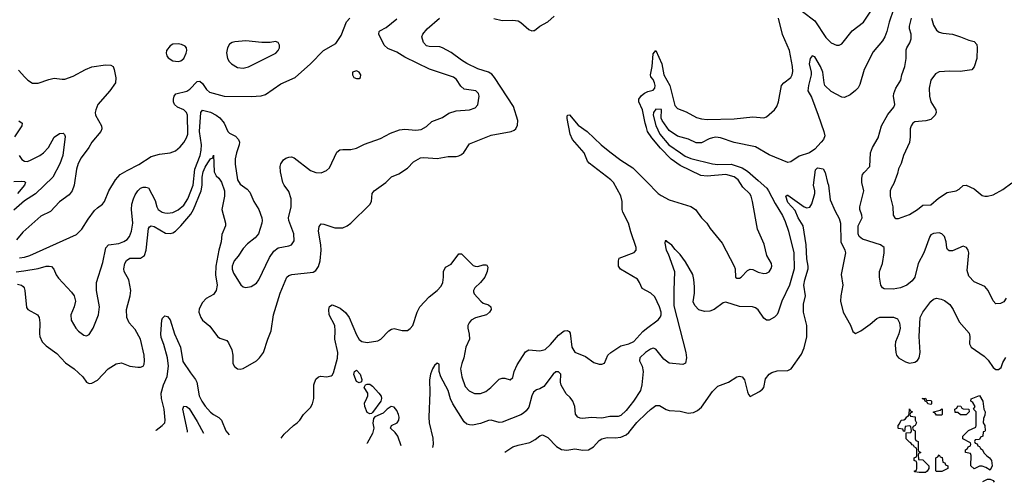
# Model space of a CAD drawing. Header units: inches. Extents: x 1694797 to 1849917, y 907313 to 1017959.
# Tile 133 of 256: x 1745354 to 1752654, y 911168 to 914598. Entities that reach past the tile are written whole.
import ezdxf

# ---------------------------------------------------------------- set-up
doc = ezdxf.new("R2010")
doc.units = ezdxf.units.IN
doc.header["$MEASUREMENT"] = 0
doc.layers.add('B7941', color=7, linetype='Continuous')
doc.layers.add('B7951', color=7, linetype='Continuous')

msp = doc.modelspace()

# ---------------------------------------------------------------- linework, layer by layer
at = {"layer": 'B7941', "color": 5}
for points, elevation in [([(1745329.2, 912729.2), (1745384.4, 912735.6), (1745490, 912752.4), (1745550.2, 912770.2), (1745571.9, 912771.9), (1745590, 912767), (1745607.3, 912747.3), (1745625.4, 912705.4), (1745641.3, 912681.3), (1745738.3, 912578.3), (1745759.1, 912550), (1745768.2, 912510), (1745757.6, 912470), (1745733.1, 912410), (1745736.5, 912370), (1745770, 912310.6), (1745790, 912288), (1745830, 912259.1), (1745850, 912254.8), (1745870, 912264.7), (1745899.5, 912310), (1745938.9, 912410), (1745945.1, 912470), (1745924, 912590), (1745924.2, 912650), (1745970, 912798.8), (1745993, 912907), (1746011.5, 912928.5), (1746090, 912938.9), (1746127.4, 912952.6), (1746151.4, 912968.6), (1746168.9, 912991.1), (1746184.1, 913030), (1746194.2, 913090), (1746183.4, 913190), (1746186, 913230), (1746196.8, 913270), (1746210, 913298.7), (1746230, 913330.3), (1746250.7, 913349.3), (1746270, 913356.2), (1746290, 913356.9), (1746310, 913350.3), (1746357.8, 913257.8), (1746370.2, 913210), (1746381.5, 913190), (1746410, 913171), (1746430, 913165.5), (1746450, 913162.9), (1746490, 913169), (1746530, 913187.4), (1746570, 913222), (1746599.6, 913270), (1746639.1, 913370), (1746653.9, 913490), (1746691.3, 913590), (1746700.6, 913630), (1746702.8, 913670), (1746686.9, 913770), (1746697.8, 913910), (1746710, 913926.3), (1746770, 913911.3), (1746811.4, 913891.4), (1746838.6, 913870), (1746870.2, 913830), (1746896.4, 913770), (1746910, 913756.4), (1746953.5, 913733.5), (1746975.8, 913710), (1746982.6, 913690), (1746981.7, 913670), (1746960.9, 913610), (1746952.7, 913567.2), (1746952.7, 913527.3), (1746968.7, 913410), (1746990, 913379.6), (1747040.7, 913340.7), (1747060.2, 913320.3), (1747090.4, 913250), (1747126.4, 913190), (1747148.7, 913130), (1747152.2, 913110), (1747148.8, 913090), (1747124.9, 913010), (1747099.5, 912980.5), (1747043.7, 912936.3), (1747010, 912902), (1746974.3, 912845.7), (1746945.1, 912810), (1746929.5, 912770), (1746929.5, 912749.5), (1746938.8, 912718.8), (1746992.9, 912632.9), (1747010, 912618), (1747030, 912612.7), (1747070, 912618.7), (1747110, 912644.9), (1747127.3, 912670), (1747205.5, 912834.5), (1747237.9, 912882.1), (1747270, 912906.9), (1747350, 912920.9), (1747370, 912928.8), (1747390, 912958), (1747386.9, 913010), (1747348.4, 913110), (1747347.3, 913130), (1747366, 913210), (1747367.4, 913270), (1747350, 913324.5), (1747314.3, 913370), (1747304.7, 913390), (1747287, 913470), (1747284.5, 913510), (1747289.5, 913530), (1747310, 913558.8), (1747327.7, 913572.3), (1747350, 913579.1), (1747370, 913580.7), (1747390, 913574), (1747510, 913479.1), (1747550, 913464.9), (1747590, 913462), (1747630, 913480.7), (1747650, 913498.8), (1747704.9, 913615.1), (1747728, 913632), (1747750, 913636.4), (1747810, 913635.3), (1747850, 913645.3), (1747910, 913676.4), (1748030, 913717.1), (1748103.3, 913756.7), (1748170, 913781.1), (1748210, 913785.7), (1748290, 913779.3), (1748330, 913783), (1748370, 913807.3), (1748410, 913844), (1748490, 913872.7), (1748535.8, 913904.2), (1748590, 913923.1), (1748690, 913930.3), (1748730, 913944.9), (1748750, 913967.3), (1748760.8, 914030), (1748755.5, 914050), (1748735.1, 914070), (1748650, 914083.8), (1748625.9, 914105.9), (1748593.5, 914153.5), (1748570.8, 914170.8), (1748391.4, 914231.4), (1748210, 914320.5), (1748150, 914356.2), (1748084.4, 914384.4), (1748057.4, 914410), (1748017.6, 914490), (1748019.5, 914510), (1748025.2, 914514.8), (1748070, 914539.6), (1748150, 914604.6)], 840), ([(1745338.4, 912638.3), (1745368.2, 912630), (1745379.7, 912619.7), (1745387.2, 912610), (1745391.7, 912590), (1745404.8, 912464.8), (1745414, 912450), (1745486, 912410), (1745498.9, 912390), (1745504.7, 912350), (1745500.2, 912270), (1745503.1, 912250), (1745521.1, 912210), (1745550, 912181.1), (1745630, 912122), (1745694.9, 912054.9), (1745758.7, 912010), (1745821.6, 911950), (1745850, 911910.8), (1745870, 911900.7), (1745890, 911903.8), (1745930, 911924.9), (1746010, 912008.8), (1746070, 912047), (1746110, 912054.4), (1746171.3, 912030), (1746230, 912022.4), (1746250, 912023), (1746268.7, 912030), (1746276.9, 912043.1), (1746280.5, 912070), (1746276.1, 912110), (1746248.9, 912230), (1746210, 912302), (1746166.9, 912350), (1746147.6, 912390), (1746147, 912450), (1746173.6, 912550), (1746177, 912590), (1746163.4, 912670), (1746129.8, 912730), (1746126.9, 912750), (1746134.6, 912790), (1746146.3, 912813.7), (1746170, 912829.3), (1746249, 912831), (1746278.9, 912850), (1746291.2, 912888.8), (1746309.2, 913050.8), (1746317, 913063), (1746330, 913070.2), (1746350, 913063.9), (1746434.8, 913014.8), (1746470, 913012), (1746490, 913017.5), (1746510, 913031), (1746550, 913070.9), (1746623.5, 913156.5), (1746642.6, 913190), (1746698.5, 913330), (1746706.7, 913370), (1746708, 913430), (1746715.5, 913470), (1746730, 913505.2), (1746750, 913537.7), (1746770, 913565.5), (1746785.6, 913574.4), (1746790, 913594.8), (1746795.6, 913470), (1746810, 913439.6), (1746830, 913422.3), (1746850, 913393.7), (1746872.8, 913330), (1746872.9, 913290), (1746853.7, 913190), (1746880.3, 913090), (1746880.3, 913070), (1746853.8, 913006.2), (1746846.8, 912950), (1746830.8, 912889.2), (1746809.6, 912770), (1746806.8, 912706.8), (1746819.1, 912630), (1746811.8, 912590), (1746790, 912561.5), (1746737.6, 912530), (1746710, 912502.4), (1746684.7, 912455.3), (1746683.2, 912430), (1746696.5, 912390), (1746709.2, 912370), (1746765.1, 912325.1), (1746819.5, 912250), (1746837.2, 912237.2), (1746890, 912218.5), (1746903.2, 912203.2), (1746926.9, 912150), (1746934.8, 912110), (1746935.4, 912050), (1746946.1, 912026.1), (1746970, 912009.3), (1746990, 912007.8), (1747010, 912013), (1747109.6, 912070), (1747132.8, 912090), (1747161.5, 912130), (1747193, 912230), (1747218.4, 912290), (1747235.8, 912410), (1747284.4, 912570), (1747335.8, 912690), (1747350, 912702.3), (1747370.6, 912709.4), (1747530, 912725.5), (1747550, 912738), (1747570, 912768.8), (1747581.9, 912810), (1747589, 912890), (1747586.6, 912930), (1747569, 913031), (1747575.6, 913064.4), (1747590, 913083.8), (1747610, 913083.1), (1747690, 913054.3), (1747750, 913054.6), (1747782, 913070), (1747809.8, 913090.2), (1747951.2, 913228.8), (1747962.9, 913250), (1747968.3, 913310), (1747982.6, 913330), (1748069.8, 913390.1), (1748110, 913433.4), (1748165.6, 913454.4), (1748230, 913498), (1748275, 913545), (1748326.9, 913573.1), (1748350, 913577), (1748450, 913569.4), (1748530, 913584.2), (1748590, 913583.6), (1748610, 913587.8), (1748630, 913598), (1748646.5, 913613.5), (1748690, 913676.5), (1748850, 913742.4), (1748998, 913770), (1749020.7, 913779.3), (1749032.7, 913790), (1749044.1, 913815.9), (1749047.3, 913850), (1749015.2, 913955.2), (1748874.4, 914170), (1748853.8, 914193.8), (1748830, 914209.9), (1748750, 914233.6), (1748670, 914272.8), (1748630, 914297), (1748554.2, 914354.2), (1748490, 914389.9), (1748470, 914396.5), (1748390, 914399), (1748370, 914403.5), (1748346.8, 914430), (1748335.8, 914470), (1748344.2, 914490), (1748375.1, 914530), (1748467.7, 914610)], 820), ([(1745351.8, 912831.8), (1745390, 912838.4), (1745430, 912850.9), (1745774.4, 913005.6), (1745816, 913044), (1745860.7, 913119.3), (1745910, 913182.4), (1745930, 913203.1), (1745968.6, 913231.4), (1745983.6, 913250), (1746015.4, 913330), (1746063.5, 913410), (1746099.8, 913450), (1746150, 913480.9), (1746236.3, 913523.7), (1746330, 913584.7), (1746390, 913600.3), (1746470, 913610.3), (1746510, 913625.7), (1746544.6, 913655.4), (1746570, 913687.2), (1746590, 913721.1), (1746599.9, 913750), (1746598.4, 913890), (1746589.9, 913909.9), (1746570, 913928.7), (1746524.7, 913950), (1746502.3, 913970), (1746494, 913990), (1746494, 914010), (1746498.5, 914030), (1746512.6, 914047.4), (1746592.2, 914067.8), (1746616.7, 914083.3), (1746670, 914139), (1746690, 914142.8), (1746710, 914125.7), (1746740, 914080), (1746760.9, 914060.9), (1746870, 914031.3), (1747071, 914029), (1747145.4, 914034.6), (1747176.4, 914043.6), (1747290, 914121.3), (1747396, 914170), (1747509.7, 914270.3), (1747606.6, 914370), (1747698, 914422), (1747738, 914482), (1747777.7, 914582.3), (1747803, 914610)], 860), ([(1748870, 914606.2), (1748930, 914592.6), (1749010, 914595.6), (1749049.1, 914589.1), (1749070, 914578.4), (1749130, 914526), (1749150, 914516.3), (1749163.2, 914516.8), (1749170, 914517.3), (1749209.7, 914550.3), (1749270, 914581.6), (1749316.3, 914623.7)], 820), ([(1745344.5, 914224.5), (1745391.5, 914171.5), (1745413.4, 914150), (1745450, 914128.5), (1745490, 914127), (1745570, 914155.8), (1745610, 914165.5), (1745670, 914156.3), (1745690, 914158), (1745750, 914180.4), (1745841.2, 914230), (1745890, 914248.4), (1745990, 914263.8), (1746030, 914262), (1746046.8, 914250), (1746055.5, 914230), (1746068.2, 914168.2), (1746064.9, 914130), (1746023.1, 914070), (1745934.4, 913970), (1745918, 913930), (1745914.9, 913910), (1745916.5, 913890), (1745960.9, 913810), (1745963.6, 913790), (1745956.9, 913770), (1745890.3, 913690), (1745866.5, 913650), (1745810, 913575.1), (1745787.2, 913532.8), (1745775.5, 913490), (1745759, 913370), (1745743.6, 913330), (1745721.6, 913298.4), (1745650, 913247.6), (1745583.7, 913176.3), (1745510, 913142.2), (1745377.2, 913022.8), (1745330, 912966.4)], 860), ([(1750000, 913799.2), (1749990.7, 913830), (1749972.1, 913930), (1749943.6, 913990), (1749944.8, 914010), (1749963.8, 914036.2), (1749986.1, 914053.9), (1750000, 914061.4)], 780), ([(1745347.9, 913847.9), (1745372.2, 913830), (1745368.9, 913810), (1745316.1, 913730)], 840), ([(1750000, 912588.1), (1749970, 912604.7), (1749949.8, 912650), (1749933.6, 912673.6), (1749807.8, 912747.8), (1749794.3, 912770), (1749792.4, 912810), (1749798.7, 912830), (1749908.5, 912871.6), (1749924.2, 912890), (1749925.4, 912910), (1749885.4, 913025.4), (1749868.8, 913090), (1749826.2, 913170), (1749820.9, 913190), (1749820.8, 913250), (1749810, 913291.6), (1749755.5, 913390), (1749736.1, 913410), (1749575, 913535), (1749563.1, 913550), (1749538.9, 913610), (1749453.3, 913710), (1749434.4, 913750), (1749414.2, 913865.8), (1749413.6, 913886.4), (1749418, 913890), (1749430, 913892.4), (1749494.9, 913814.9), (1749560.3, 913770), (1749665.8, 913670), (1749730, 913617.5), (1749810, 913555.5), (1749900, 913500), (1750000, 913399.2)], 780), ([(1745350.2, 913590.1), (1745370, 913560.9), (1745389.5, 913549.5), (1745410, 913547.9), (1745430, 913553.4), (1745503.1, 913590), (1745529.8, 913610), (1745568.7, 913650), (1745610, 913726.4), (1745650, 913754.9), (1745675.6, 913755.6), (1745687, 913747), (1745692.4, 913732.4), (1745673.6, 913590), (1745651.8, 913528.2), (1745599.8, 913430), (1745471.8, 913308.2), (1745390, 913254), (1745310, 913185.5)], 840), ([(1745310, 913397.4), (1745370, 913401.5), (1745390, 913397.6), (1745397.6, 913390), (1745391.1, 913370), (1745336.8, 913310)], 820), ([(1747292.2, 911495.2), (1747314.1, 911525.8), (1747383.7, 911590), (1747411, 911609), (1747430, 911628), (1747458.7, 911670), (1747510, 911722.3), (1747524.1, 911750), (1747535.3, 911790), (1747535.3, 911890), (1747550, 911932.7), (1747569.8, 911950.2), (1747586.1, 911953.9), (1747630, 911951.4), (1747662.7, 911957.3), (1747670, 911961.3), (1747681, 911979), (1747710.7, 912089.3), (1747712.7, 912130), (1747689.4, 912230), (1747692.6, 912290), (1747689.4, 912330), (1747648.9, 912410), (1747646.3, 912450), (1747650, 912471), (1747670, 912484), (1747690, 912477.1), (1747730, 912458.3), (1747770, 912427.2), (1747796.2, 912390), (1747850, 912261.7), (1747870, 912227.4), (1747890, 912213.1), (1747930, 912205.7), (1748010, 912217.1), (1748032.7, 912230), (1748090, 912290.6), (1748110, 912303), (1748130, 912308), (1748190, 912294.9), (1748230, 912294.9), (1748250, 912308), (1748270, 912330.6), (1748300.8, 912430), (1748321.5, 912470), (1748390, 912543.1), (1748450, 912590.3), (1748477.8, 912622.2), (1748490.8, 912650), (1748496.8, 912690), (1748496.4, 912730), (1748510, 912764), (1748554, 912786), (1748610, 912862), (1748630, 912862), (1748716.4, 912776.4), (1748730, 912770.2), (1748750, 912769.1), (1748790, 912780.3), (1748810, 912780.7), (1748817.1, 912777.1), (1748824, 912764), (1748819.1, 912730), (1748802, 912690), (1748770.7, 912649.3), (1748728.9, 912610), (1748718.7, 912590), (1748719.3, 912579.3), (1748724.4, 912564.4), (1748772.7, 912510), (1748790, 912497), (1748830, 912483.1), (1748848, 912470), (1748850.3, 912450), (1748838, 912430), (1748814.9, 912410), (1748732.5, 912387.5), (1748702.4, 912370), (1748686.4, 912350), (1748677.6, 912330), (1748677, 912310), (1748687.2, 912267.2), (1748688, 912230), (1748660.9, 912170), (1748648, 912090), (1748631.8, 912050), (1748623.2, 912010), (1748631, 911950), (1748657.9, 911877.9), (1748686.5, 911846.5), (1748726.9, 911826.9), (1748770, 911826.2), (1748810, 911842.5), (1748847, 911870), (1748910, 911932.9), (1748930, 911940.9), (1748950, 911939.5), (1748990, 911927.2), (1749010, 911945.3), (1749020.7, 911990), (1749041.7, 912038.3), (1749103.4, 912136.6), (1749130, 912150.2), (1749210, 912142), (1749250, 912152.6), (1749290, 912189.1), (1749350, 912259.6), (1749390, 912290.2), (1749413.1, 912293.1), (1749426.8, 912286.8), (1749434.7, 912274.7), (1749447.8, 912170), (1749470, 912133.1), (1749550, 912100.3), (1749610, 912056.4), (1749650, 912043.8), (1749670, 912043), (1749690, 912050.8), (1749715.6, 912110), (1749737.3, 912130), (1749810, 912180.9), (1749870, 912194.8), (1749907.9, 912212.1), (1749973, 912287), (1750000, 912307.3)], 780), ([(1746365.6, 911553.3), (1746365.9, 911554.1), (1746411.5, 911588.5), (1746429.8, 911610), (1746431.7, 911628.3), (1746425.4, 911710), (1746404.9, 911790), (1746402.3, 911830), (1746420.7, 911890), (1746447, 911953), (1746457.8, 912030), (1746449.9, 912090), (1746424, 912190), (1746403, 912243), (1746400.5, 912270), (1746408.5, 912371.5), (1746414.2, 912385.8), (1746430, 912403.1), (1746450, 912398.3), (1746470, 912374), (1746501.9, 912270), (1746547, 912170), (1746564.8, 912064.8), (1746619.5, 911979.5), (1746657.8, 911930), (1746667, 911910), (1746683.6, 911810), (1746705, 911770), (1746730, 911732.6), (1746770, 911687.4), (1746790, 911670.3), (1746830, 911648.7), (1746849.3, 911629.3), (1746882.7, 911550), (1746907.9, 911519.3)], 780), ([(1750000, 912134.6), (1749993.7, 912130), (1749952.8, 912090), (1749948.2, 912070), (1749968.6, 912030), (1749976.8, 911990), (1749966.4, 911890), (1749955.6, 911850), (1749904.8, 911770), (1749850, 911701.8), (1749810, 911664.4), (1749790, 911655.5), (1749730, 911656.3), (1749670, 911644.8), (1749590, 911647.5), (1749530, 911640.3), (1749510, 911642.6), (1749491.6, 911651.6), (1749474.4, 911674.4), (1749468.9, 911730), (1749455.8, 911770), (1749436.1, 911796.1), (1749404.7, 911824.7), (1749368.6, 911888.6), (1749363.9, 911910), (1749364.9, 911970), (1749350, 911986.4), (1749330, 911986.7), (1749309.8, 911970), (1749241.1, 911878.9), (1749210, 911860.2), (1749185.4, 911854.6), (1749162.7, 911837.3), (1749149.9, 911810.1), (1749130, 911724.9), (1749110, 911696.9), (1749090, 911681.3), (1749070, 911669.2), (1748930, 911613.4), (1748910, 911610.4), (1748850, 911628.7), (1748830, 911625.7), (1748770, 911603.6), (1748710, 911592.9), (1748690, 911593.1), (1748670, 911599.5), (1748650, 911615.8), (1748565.1, 911750), (1748548, 911788), (1748530, 911848.4), (1748477.3, 911950), (1748464.4, 911990), (1748463.6, 912043.6), (1748450, 912050.6), (1748430, 912034), (1748415.1, 912010), (1748399.6, 911970), (1748392.7, 911927.3), (1748394.1, 911834.1), (1748387.1, 911650), (1748390.9, 911610), (1748416.1, 911496.1), (1748419.4, 911450), (1748415.8, 911425.3)], 760), ([(1746597.8, 911538.7), (1746598.3, 911550), (1746564.8, 911710), (1746570, 911733), (1746590, 911731.4), (1746610, 911714.7), (1746670, 911618), (1746716.6, 911531.3)], 760), ([(1748182.9, 911439.7), (1748158.3, 911510), (1748138.3, 911538.3), (1748102.8, 911570), (1748111.3, 911590), (1748152.4, 911610), (1748164.4, 911630), (1748166.4, 911650), (1748163.1, 911670), (1748150, 911700.7), (1748130, 911724.9), (1748108, 911730), (1748078, 911710), (1748050, 911682), (1747987.3, 911652.7), (1747978, 911642), (1747973.2, 911606.8), (1747978.7, 911570), (1747969.8, 911530), (1747930, 911458.7), (1747927.6, 911455.5)], 760), ([(1748950.2, 911392.3), (1749010, 911430.2), (1749050, 911444.6), (1749136.8, 911463.2), (1749174.9, 911485.1), (1749210, 911513.4), (1749230, 911519.3), (1749270, 911501.3), (1749333.6, 911433.6), (1749370, 911411.5), (1749410, 911406.4), (1749470, 911416.5), (1749530, 911406.3), (1749570, 911409), (1749607.6, 911430), (1749650, 911477.8), (1749670, 911490.2), (1749710, 911499.4), (1749770, 911498.3), (1749810, 911502.7), (1749850, 911519.2), (1749870, 911537.1), (1749930, 911612.7), (1750000, 911680.2)], 740)]:
    msp.add_lwpolyline(points, dxfattribs=dict(at, elevation=elevation))
for points, elevation in [([(1746530, 914418.4), (1746490, 914415.6), (1746470, 914404.5), (1746443.1, 914370), (1746440.4, 914350), (1746445.5, 914330), (1746455.8, 914315.8), (1746490, 914292.7), (1746530, 914287.2), (1746550, 914293), (1746570, 914310.7), (1746589.5, 914350), (1746594, 914370), (1746592, 914390), (1746582, 914402), (1746553.8, 914413.8)], 880), ([(1747030, 914440.7), (1746950, 914434.5), (1746930, 914429.3), (1746910, 914417.2), (1746894, 914390), (1746888.2, 914351.8), (1746895.5, 914310), (1746907.5, 914287.5), (1746924.9, 914270), (1746970, 914243.1), (1747010, 914239.6), (1747050, 914247.8), (1747253.6, 914350), (1747271.5, 914370), (1747280.7, 914390), (1747280.9, 914410), (1747270, 914429), (1747250, 914436), (1747210, 914429.4), (1747150.5, 914429.5)], 880), ([(1747850, 914219), (1747822, 914210), (1747821, 914190), (1747832, 914170), (1747850, 914161), (1747870, 914162.8), (1747882, 914170), (1747884, 914190), (1747870, 914208.7)], 860), ([(1747870, 911904.5), (1747850, 911915.6), (1747831.5, 911968.5), (1747836.2, 911990), (1747850, 911999.5), (1747877.3, 911970), (1747890.4, 911930), (1747887.3, 911912.7)], 760), ([(1747950, 911675.3), (1747930, 911686.6), (1747912.7, 911730), (1747910, 911754), (1747929, 911791), (1747935.3, 911810), (1747935.3, 911830), (1747909, 911871), (1747918, 911890), (1747930, 911894.8), (1747950, 911894.9), (1747970, 911880.7), (1748018, 911830), (1748034, 911806), (1748036, 911790), (1748030.9, 911769.1), (1747970, 911686), (1747962, 911678)], 760)]:
    msp.add_lwpolyline(points, close=True, dxfattribs=dict(at, elevation=elevation))
at = {"layer": 'B7951', "color": 5}
for points, elevation in [([(1751865, 914770), (1751799.8, 914580.2), (1751783.7, 914510), (1751768.8, 914471.2), (1751750, 914441.2), (1751680.9, 914359.1), (1751615.6, 914230), (1751583.5, 914116.5), (1751570, 914092.2), (1751550, 914072), (1751510, 914041.3), (1751470, 914020.5), (1751450, 914023), (1751370, 914065.3), (1751323.8, 914110), (1751317.1, 914130), (1751308.5, 914210), (1751291.6, 914250), (1751250, 914323), (1751230, 914330.6), (1751213.3, 914310), (1751207.6, 914270), (1751221.6, 914210), (1751221.9, 914190), (1751201.6, 914110), (1751198.3, 914070), (1751223.3, 914023.3), (1751274.1, 913890), (1751317, 913770), (1751322.3, 913737.7), (1751313.2, 913710), (1751296.2, 913690), (1751250, 913639.3), (1751210, 913610.2), (1751132.6, 913587.4), (1751070, 913543), (1751050, 913539.1), (1750910, 913596.2), (1750810, 913655.9), (1750650, 913687.3), (1750550, 913723.2), (1750514, 913726), (1750490, 913722), (1750465.9, 913714.1), (1750410, 913684.1), (1750370, 913684.4), (1750311.4, 913711.4), (1750230, 913734.8), (1750170, 913775.4), (1750117.6, 913850), (1750108.9, 913868.9), (1750111.4, 913931.4), (1750070, 913935), (1750052.3, 913910), (1750050.7, 913889.3), (1750070, 913814.3), (1750099.2, 913750), (1750167.2, 913670), (1750252.7, 913610), (1750287.3, 913587.3), (1750328.9, 913570), (1750490, 913529.3), (1750530, 913525.2), (1750630, 913525.9), (1750710, 913499.4), (1750750, 913474.8), (1750830, 913406.8), (1750892.1, 913350), (1750906.2, 913330), (1750954.5, 913234.5), (1751010, 913146), (1751030, 913102.9), (1751054.4, 913030), (1751094, 912870), (1751094.9, 912750), (1751061.2, 912630), (1751003.9, 912510), (1750978.3, 912430), (1750970, 912413.4), (1750950, 912393), (1750910, 912370.7), (1750890, 912371), (1750870, 912386), (1750830, 912446.8), (1750810, 912460.7), (1750788, 912468), (1750690, 912472.2), (1750590, 912503.8), (1750570, 912499.3), (1750502, 912450), (1750470, 912437.3), (1750430, 912433.8), (1750390, 912448.1), (1750359.5, 912479.5), (1750346.8, 912506.8), (1750356.2, 912570), (1750357.7, 912617.7), (1750352.9, 912672.9), (1750344.3, 912710), (1750290, 912802.6), (1750250, 912858.4), (1750214.3, 912894.3), (1750190, 912926.7), (1750154.8, 912950), (1750150, 912958), (1750140.4, 912959.6), (1750138, 912942), (1750147.2, 912890), (1750162.7, 912862.7), (1750208.3, 912730), (1750202.6, 912590), (1750203.7, 912476.3), (1750292.7, 912130), (1750298, 912090), (1750289.6, 912050.4), (1750270, 912041.6), (1750170, 912052.1), (1750130, 912081.5), (1750070, 912154.6), (1750050, 912162), (1750030, 912156.5), (1750000, 912134.6)], 760), ([(1751158.6, 914658.6), (1751248.8, 914588.8), (1751330, 914467), (1751370, 914425.7), (1751410, 914410.3), (1751430, 914410.4), (1751450, 914418.4), (1751525.2, 914514.8), (1751610, 914579.3), (1751684.7, 914690)], 780), ([(1750000, 914061.4), (1750010, 914066.8), (1750050, 914075.6), (1750063.5, 914090), (1750065, 914110), (1750060.2, 914130), (1750050, 914155.3), (1750034, 914174), (1750029.7, 914190), (1750043, 914250), (1750050, 914344), (1750070, 914370.3), (1750114.6, 914270), (1750130.5, 914190), (1750173.5, 914110), (1750210, 913962.4), (1750230, 913940.3), (1750295.9, 913915.9), (1750372.8, 913872.8), (1750410, 913862), (1750450, 913857.1), (1750650, 913863.6), (1750790, 913878), (1750870, 913870.3), (1750890, 913877.1), (1750949.7, 913930.3), (1750966.6, 913953.4), (1750980.7, 913990), (1751003, 914110), (1751018.4, 914130), (1751071.1, 914170), (1751082, 914190), (1751086.1, 914213.9), (1751084.5, 914250), (1751062.3, 914370), (1751009.1, 914489.1), (1750979.9, 914610)], 780), ([(1752667.3, 912532.7), (1752650, 912506), (1752625.6, 912494.4), (1752590, 912490.8), (1752570, 912514), (1752533.7, 912590), (1752510, 912619.1), (1752430, 912655.5), (1752390, 912697.3), (1752379.6, 912739.6), (1752390.3, 912870), (1752384.9, 912890), (1752372.4, 912910), (1752350, 912918.7), (1752270, 912884.6), (1752244.2, 912884.2), (1752233.1, 912893.1), (1752226.9, 912906.9), (1752223.1, 912950), (1752210.2, 912990.2), (1752190, 913010.5), (1752170, 913018), (1752130, 913013), (1752110, 913002), (1752101.6, 912990), (1752056.2, 912870), (1752016.4, 912790), (1751991.5, 912690), (1751970, 912661.7), (1751931.6, 912630), (1751884, 912610), (1751830, 912599.5), (1751762, 912602), (1751750, 912611), (1751739.1, 912630), (1751728.2, 912690), (1751728, 912730), (1751750.6, 912790), (1751764.2, 912870), (1751763.8, 912910), (1751734.8, 912930), (1751601.6, 912970), (1751578, 912990), (1751569.2, 913010), (1751570.2, 913070), (1751599.3, 913130), (1751596.8, 913150), (1751582.2, 913190), (1751582.7, 913210), (1751613, 913330), (1751598.8, 913390), (1751596.4, 913423.6), (1751603.6, 913450), (1751613.7, 913466.3), (1751657, 913510), (1751662.3, 913610), (1751677.7, 913650), (1751718.9, 913721.1), (1751744.3, 913810), (1751790, 913894.2), (1751833.8, 913950), (1751843.2, 913970), (1751832.4, 914030), (1751835.8, 914050), (1751850, 914089.4), (1751886.4, 914150), (1751894, 914190), (1751915.6, 914250), (1751927.2, 914310), (1751926.6, 914373.4), (1751930.6, 914390), (1751953.4, 914426.6), (1751963.4, 914456.6), (1751963.7, 914490), (1751951.8, 914530), (1751951.5, 914550), (1751965.7, 914610)], 760), ([(1752113.8, 914610), (1752130, 914557.1), (1752150, 914521.1), (1752170, 914505.4), (1752197.1, 914497.1), (1752270.1, 914490.1), (1752330, 914471.8), (1752390, 914446.7), (1752430, 914436.5), (1752450, 914413.4), (1752453.4, 914390), (1752449.2, 914310), (1752430, 914249.5), (1752412.6, 914227.4), (1752326.1, 914213.9), (1752250, 914217.3), (1752170, 914212.4), (1752143.1, 914196.9), (1752108.1, 914150), (1752096.5, 914090), (1752099.5, 914030), (1752110.3, 913990), (1752145.5, 913930), (1752148, 913910), (1752141.6, 913890), (1752110, 913858), (1752072, 913847.9), (1751990, 913840.5), (1751976.4, 913830), (1751962.3, 913810), (1751956.9, 913790), (1751956.9, 913730), (1751951.3, 913688.7), (1751906.3, 913590), (1751889.3, 913530.7), (1751870, 913492), (1751862.6, 913457.4), (1751835.5, 913384.5), (1751813.8, 913350), (1751807.6, 913330), (1751806.5, 913290), (1751827, 913210), (1751828.7, 913150), (1751842, 913130), (1751850, 913124.9), (1751870, 913123.1), (1751950, 913152.8), (1752010, 913190.2), (1752050, 913223.8), (1752110, 913225.2), (1752165.3, 913274.7), (1752230, 913316.5), (1752296.2, 913330), (1752318.3, 913341.7), (1752350, 913368.5), (1752370, 913370.5), (1752430, 913343.8), (1752490, 913294.9), (1752510, 913288.7), (1752530, 913288.7), (1752570, 913300.3), (1752642, 913338), (1752710, 913388.7)], 780), ([(1750000, 913399.2), (1750088.5, 913310), (1750110, 913293.7), (1750170, 913262), (1750330, 913213.4), (1750364, 913190), (1750408.2, 913130), (1750448.2, 913090), (1750474.4, 913050), (1750561.8, 912941.8), (1750650.4, 912770), (1750657.6, 912750), (1750660.5, 912690), (1750670, 912680.5), (1750690, 912682), (1750703.7, 912690), (1750750, 912738), (1750770, 912748.5), (1750790, 912747.2), (1750830, 912727.1), (1750870, 912717.3), (1750890, 912719.6), (1750910.7, 912729.3), (1750926.1, 912753.9), (1750929.7, 912770), (1750927.1, 912790), (1750894.5, 912850), (1750873, 912933), (1750824.1, 913044.1), (1750788, 913250), (1750776.8, 913290), (1750766.8, 913306.8), (1750715.6, 913355.6), (1750680.9, 913410), (1750650, 913433.1), (1750589.9, 913449.9), (1750450, 913437.7), (1750402.9, 913442.9), (1750250, 913516.8), (1750183.6, 913563.6), (1750104.8, 913644.8), (1750041.1, 913721.1), (1750009.1, 913769.1), (1750000, 913799.2)], 780), ([(1750000, 911680.2), (1750030, 911709.1), (1750070, 911736.9), (1750098, 911738), (1750147.5, 911707.5), (1750170, 911699.6), (1750250, 911694.6), (1750310, 911681.6), (1750350, 911684.9), (1750380.1, 911699.9), (1750410, 911724.9), (1750490, 911840.7), (1750530, 911881), (1750609.1, 911910.9), (1750670, 911951.3), (1750690, 911956), (1750710, 911950.8), (1750726.9, 911926.9), (1750750, 911838), (1750758, 911818), (1750770, 911804), (1750839.3, 911840.7), (1750861.2, 911858.8), (1750870, 911872), (1750884.2, 911935.8), (1750910, 911970.6), (1750930, 911983), (1750970, 911995.5), (1751050, 911996.3), (1751073.2, 912010), (1751150, 912118.8), (1751170, 912166), (1751190, 912246), (1751189.3, 912330), (1751165.5, 912430), (1751166.2, 912490), (1751180.1, 912550), (1751168.4, 912630), (1751175.4, 912670), (1751199, 912750), (1751199.3, 912770), (1751190, 912824), (1751184.5, 912930), (1751161.6, 913070), (1751125.8, 913130), (1751102.7, 913182.7), (1751050, 913242.6), (1751034, 913290), (1751042.9, 913297.1), (1751050, 913296.4), (1751170, 913211.7), (1751190, 913203.1), (1751212.5, 913207.5), (1751226.4, 913233.6), (1751249.8, 913310), (1751249.8, 913330), (1751238.4, 913370), (1751254, 913486), (1751270, 913498.8), (1751310, 913491.3), (1751325.4, 913465.4), (1751342, 913390), (1751350.3, 913370.3), (1751363.6, 913263.6), (1751398.8, 913178.8), (1751430, 913123.7), (1751439.6, 913090), (1751441.7, 912950), (1751471.8, 912890), (1751476.4, 912870), (1751443.9, 912710), (1751456.5, 912630), (1751441.2, 912550), (1751439.1, 912510), (1751459.2, 912430), (1751512.5, 912332.5), (1751530, 912286), (1751550, 912270.3), (1751590, 912291.3), (1751659.8, 912340.2), (1751710, 912383.2), (1751730, 912393.2), (1751831.7, 912391.7), (1751861.3, 912381.3), (1751878, 912350), (1751882.7, 912310), (1751872.3, 912270), (1751847.2, 912210), (1751844.3, 912184.3), (1751850, 912131.3), (1751855.3, 912110), (1751870, 912090.4), (1751920.2, 912060.2), (1751950, 912052.6), (1751990, 912059.6), (1752010, 912070.3), (1752023.1, 912090), (1752030.5, 912129.5), (1752021.8, 912250), (1752030.8, 912390), (1752048.6, 912430), (1752110, 912508), (1752130, 912525.5), (1752150, 912532.7), (1752186.6, 912526.6), (1752210, 912517.1), (1752250, 912486), (1752274.2, 912450), (1752318.2, 912358.2), (1752394, 912274), (1752398.2, 912250), (1752395.6, 912195.6), (1752408.8, 912170), (1752504.4, 912104.4), (1752533.2, 912073.2), (1752570, 912018.4), (1752590, 912003.8), (1752610, 912004.4), (1752630, 912019.3), (1752643.9, 912056.1), (1752666.1, 912093.9)], 740), ([(1750000, 912307.3), (1750087.1, 912372.9), (1750104.2, 912395.8), (1750109.8, 912410), (1750109.8, 912430), (1750097.7, 912470), (1750063.5, 912543.5), (1750032.6, 912570), (1750000, 912588.1)], 780), ([(1752494, 911173.3), (1752530, 911191.3), (1752550, 911192), (1752570, 911182), (1752577.8, 911168.2)], 720)]:
    msp.add_lwpolyline(points, dxfattribs=dict(at, elevation=elevation))
at = {"layer": 'B7951', "color": 5, "elevation": 720}
for points in [[(1752110, 911746), (1752086, 911750), (1752082, 911762), (1752066, 911770), (1752062, 911782), (1752046, 911790), (1752070, 911792), (1752078, 911778), (1752110, 911774), (1752114, 911770), (1752114, 911750)], [(1752550, 911258), (1752518, 911278), (1752490, 911288.7), (1752470, 911288.7), (1752430, 911268.7), (1752406, 911290), (1752407.3, 911367.3), (1752402, 911382), (1752366, 911390), (1752366, 911410), (1752382, 911418), (1752386, 911430), (1752402, 911438), (1752406, 911450), (1752402, 911462), (1752346, 911490), (1752346, 911510), (1752388.9, 911551.1), (1752442, 911578), (1752446, 911590), (1752446, 911690), (1752426, 911710), (1752438, 911730), (1752420.4, 911760.4), (1752406, 911770), (1752407.3, 911787.3), (1752470, 911812), (1752494.8, 911770), (1752502, 911710), (1752510.7, 911690), (1752510, 911666), (1752499.6, 911640.4), (1752498, 911610), (1752510.5, 911590), (1752510.7, 911549.3), (1752510, 911546), (1752498, 911542), (1752494, 911510), (1752478, 911502), (1752470, 911486), (1752438, 911482), (1752434, 911470), (1752438, 911458), (1752452.7, 911452.7), (1752458, 911438), (1752470, 911434), (1752478, 911418), (1752490, 911411.3), (1752504, 911384), (1752523.5, 911363.5), (1752544.7, 911350), (1752558.8, 911330), (1752564.7, 911290)], [(1752330, 911668), (1752310, 911686), (1752290, 911686), (1752286, 911710), (1752302, 911718), (1752310, 911734), (1752332.7, 911732.7), (1752338, 911718), (1752350, 911714), (1752391.6, 911711.6), (1752394, 911690), (1752370, 911668)], [(1752022, 911242), (1751990, 911246), (1751986, 911250), (1752002, 911258), (1752006, 911270), (1752006, 911310), (1752002, 911322), (1751986, 911330), (1751986, 911350), (1752002, 911358), (1752006, 911370), (1752006, 911410), (1752002, 911422), (1751986, 911430), (1751982, 911442), (1751970, 911446), (1751962, 911462), (1751950, 911466), (1751926, 911490), (1751926, 911534), (1751962, 911538), (1751966, 911550), (1751962, 911582), (1751950, 911586), (1751918, 911582), (1751914, 911546), (1751907.3, 911547.3), (1751902, 911562), (1751870, 911566), (1751866, 911570), (1751866, 911590), (1751878, 911602), (1751889.2, 911630), (1751908.7, 911631.3), (1751922, 911638), (1751930, 911654), (1751942, 911658), (1751948, 911672), (1751950, 911714), (1751958, 911698), (1751974, 911690), (1751958, 911682), (1751954, 911670), (1751958, 911658), (1751992.7, 911652.7), (1751994, 911630), (1752002, 911610), (1751994, 911590), (1751978, 911582), (1751974, 911570), (1751978, 911558), (1751994, 911550), (1751994, 911490), (1751998, 911478), (1752014, 911470), (1752014, 911410), (1752018, 911398), (1752034, 911390), (1752018, 911382), (1752014, 911370), (1752018, 911338), (1752050, 911334), (1752094, 911290), (1752094, 911270), (1752082, 911250), (1752070, 911242)], [(1752150, 911666), (1752142, 911682), (1752130, 911686), (1752128.4, 911691.6), (1752178, 911702), (1752190, 911714), (1752194, 911710), (1752194, 911670), (1752190, 911666)], [(1752150, 911249), (1752147.3, 911252.7), (1752146, 911350), (1752162, 911358), (1752170, 911372), (1752178, 911358), (1752192.7, 911352.7), (1752198, 911318), (1752212.7, 911312.7), (1752218, 911298), (1752234, 911290), (1752234, 911270), (1752190, 911249.2)]]:
    msp.add_lwpolyline(points, close=True, dxfattribs=at)

doc.saveas('drawing.dxf')
